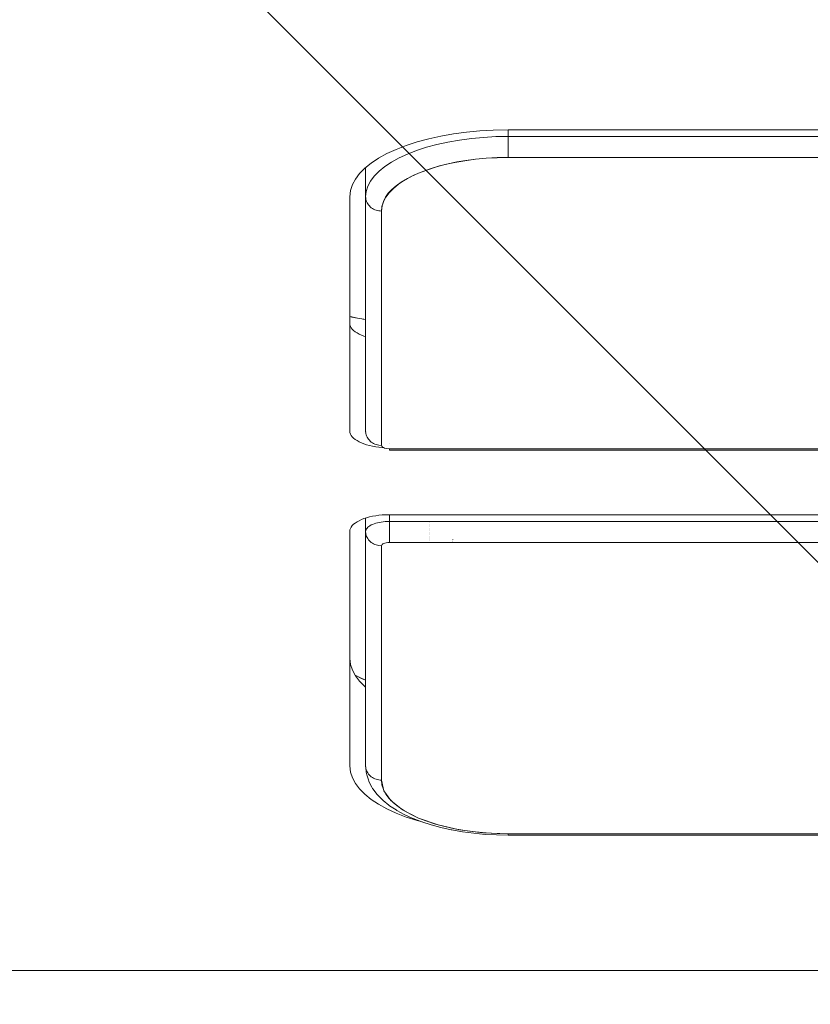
# Model space of a CAD drawing. Header units: inches. Extents: x -462 to -288, y -230 to 11.
# Tile 30 of 58: x -357.483 to -357.09, y -20.659 to -20.169. Entities that reach past the tile are written whole.
import ezdxf

# ---------------------------------------------------------------- set-up
doc = ezdxf.new("R2010")
doc.units = ezdxf.units.IN
doc.header["$LTSCALE"] = 32
doc.header["$MEASUREMENT"] = 0
doc.linetypes.add('Dash Style-1', pattern=[0.083328, 0.041656, -0.041672])
for name, color, linetype, lineweight in [('DashLineFill', 7, 'Dash Style-1', 13), ('Drawing', 7, 'Continuous', 18), ('None', 7, 'Continuous', 18)]:
    doc.layers.add(name, color=color, linetype=linetype, lineweight=lineweight)

# ---------------------------------------------------------------- blocks, each defined once
blk = doc.blocks.new('TiMotion_Handset (2D)')
at = {"layer": 'DashLineFill', "linetype": 'Continuous', "lineweight": 13}
h = blk.add_hatch(dxfattribs=at)
h.set_pattern_fill('Steel', color=253, style=0, pattern_type=2)
h.set_pattern_definition([(45, (0, 0), (-1.61301565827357, 1.935715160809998), []), (45, (-1.0608, 1.0608), (-0.4723460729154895, 0.4167612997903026), [])])
h.paths.add_polyline_path([(-0.5650679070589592, 2.440944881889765), (-0.5636889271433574, 2.443168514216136), (-0.5621892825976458, 2.445271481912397), (-0.5605689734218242, 2.447253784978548), (-0.5588279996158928, 2.449115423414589), (-0.5569663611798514, 2.45085639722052), (-0.5549840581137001, 2.452476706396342), (-0.5528810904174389, 2.453976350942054), (-0.5506574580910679, 2.455355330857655), (-0.5483514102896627, 2.456591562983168), (-0.5460011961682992, 2.457662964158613), (-0.543606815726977, 2.458569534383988), (-0.5411682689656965, 2.459311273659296), (-0.5386855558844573, 2.459888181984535), (-0.5361586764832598, 2.460300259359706), (-0.5335876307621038, 2.460547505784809), (-0.5309724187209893, 2.460629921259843), (0.4425815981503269, 2.460629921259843), (0.4451968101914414, 2.460547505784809), (0.4477678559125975, 2.460300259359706), (0.450294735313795, 2.459888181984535), (0.4527774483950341, 2.459311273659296), (0.4552159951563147, 2.458569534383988), (0.4576103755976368, 2.457662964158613), (0.4599605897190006, 2.456591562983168), (0.4622666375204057, 2.455355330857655), (0.4644902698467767, 2.453976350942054), (0.4665932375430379, 2.452476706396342), (0.4685755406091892, 2.45085639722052), (0.4704371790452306, 2.449115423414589), (0.472178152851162, 2.447253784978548), (0.4737984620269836, 2.445271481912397), (0.4752981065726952, 2.443168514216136), (0.4766770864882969, 2.440944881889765), (0.4779133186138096, 2.43863883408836), (0.478984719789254, 2.436288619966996), (0.47989129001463, 2.433894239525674), (0.4806330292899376, 2.431455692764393), (0.4812099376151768, 2.428972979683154), (0.4816220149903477, 2.426446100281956), (0.4818692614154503, 2.423875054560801), (0.4819516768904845, 2.421259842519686), (0.4819516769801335, 1.765582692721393), (0.4825163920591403, 1.763951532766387), (0.4830058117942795, 1.762300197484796), (0.4834199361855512, 1.760628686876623), (0.4837587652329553, 1.758937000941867), (0.4840222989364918, 1.757225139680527), (0.4842105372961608, 1.755493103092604), (0.4843234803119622, 1.753740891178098), (0.484361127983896, 1.751968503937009), (0.484361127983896, -1.751965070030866), (0.4842787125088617, -1.75458028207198), (0.4840314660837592, -1.757151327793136), (0.4836193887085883, -1.759678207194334), (0.483042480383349, -1.762160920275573), (0.4823007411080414, -1.764599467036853), (0.4813941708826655, -1.766993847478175), (0.4803227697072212, -1.769344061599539), (0.4790865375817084, -1.771650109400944), (0.4777075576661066, -1.773873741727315), (0.4762079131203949, -1.775976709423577), (0.4745876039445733, -1.777959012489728), (0.4728466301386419, -1.779820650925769), (0.4709849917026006, -1.781561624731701), (0.4690026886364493, -1.783181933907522), (0.4668997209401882, -1.784681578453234), (0.4646760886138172, -1.786060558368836), (0.4623700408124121, -1.787296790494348), (0.4600198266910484, -1.788368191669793), (0.4576254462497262, -1.789274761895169), (0.4551868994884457, -1.790016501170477), (0.4527041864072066, -1.790593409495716), (0.4501773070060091, -1.791005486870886), (0.447606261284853, -1.791252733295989), (0.4449910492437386, -1.791335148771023), (-1.79051826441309, -1.791335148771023), (-1.793133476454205, -1.791252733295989), (-1.795704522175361, -1.791005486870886), (-1.798231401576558, -1.790593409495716), (-1.800714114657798, -1.790016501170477), (-1.803152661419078, -1.789274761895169), (-1.8055470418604, -1.788368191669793), (-1.807897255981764, -1.787296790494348), (-1.810203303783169, -1.786060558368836), (-1.81242693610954, -1.784681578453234), (-1.814529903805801, -1.783181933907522), (-1.816512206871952, -1.781561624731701), (-1.818373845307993, -1.779820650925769), (-1.820114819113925, -1.777959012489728), (-1.821735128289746, -1.775976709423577), (-1.823234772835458, -1.773873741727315), (-1.82461375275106, -1.771650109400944), (-1.825849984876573, -1.769344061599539), (-1.826921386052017, -1.766993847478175), (-1.827827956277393, -1.764599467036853), (-1.828569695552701, -1.762160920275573), (-1.82914660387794, -1.759678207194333), (-1.829558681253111, -1.757151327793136), (-1.829805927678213, -1.75458028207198), (-1.829888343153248, -1.751965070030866), (-1.829888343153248, 1.751968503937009), (-1.829805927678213, 1.754583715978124), (-1.829558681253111, 1.75715476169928), (-1.82914660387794, 1.759681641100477), (-1.828569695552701, 1.762164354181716), (-1.827827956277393, 1.764602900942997), (-1.826921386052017, 1.766997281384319), (-1.825849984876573, 1.769347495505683), (-1.82461375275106, 1.771653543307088), (-1.823234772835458, 1.773877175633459), (-1.821735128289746, 1.77598014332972), (-1.820114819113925, 1.777962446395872), (-1.818373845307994, 1.779824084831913), (-1.816512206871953, 1.781565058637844), (-1.814529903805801, 1.783185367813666), (-1.81242693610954, 1.784685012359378), (-1.810203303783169, 1.786063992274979), (-1.807897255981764, 1.787300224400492), (-1.8055470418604, 1.788371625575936), (-1.803152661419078, 1.789278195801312), (-1.800714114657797, 1.79001993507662), (-1.798231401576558, 1.790596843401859), (-1.795704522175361, 1.79100892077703), (-1.793133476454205, 1.791256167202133), (-1.79051826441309, 1.791338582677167), (-0.5703424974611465, 1.791338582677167), (-0.5703424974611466, 2.421259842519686), (-0.5702600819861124, 2.423875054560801), (-0.5700128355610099, 2.426446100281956), (-0.569600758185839, 2.428972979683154), (-0.5690238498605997, 2.431455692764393), (-0.5682821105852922, 2.433894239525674), (-0.5673755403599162, 2.436288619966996), (-0.5663041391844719, 2.43863883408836)])
at = {"layer": 'DashLineFill'}
blk.add_open_spline([(-0.5650679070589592, 2.440944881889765), (-0.559793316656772, 2.450080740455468), (-0.5415215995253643, 2.460629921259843), (-0.04419541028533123, 2.460629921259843), (0.4531307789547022, 2.460629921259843), (0.4714024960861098, 2.450080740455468), (0.4819516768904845, 2.431809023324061), (0.4819516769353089, 2.09342126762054), (0.4819516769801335, 1.765582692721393), (0.484361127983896, 1.759098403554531), (0.484361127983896, 1.716953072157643e-06), (0.484361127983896, -1.76251425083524), (0.473811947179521, -1.780785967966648), (0.4555402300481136, -1.791335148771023), (-0.672763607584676, -1.791335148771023), (-1.801067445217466, -1.791335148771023), (-1.819339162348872, -1.780785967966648), (-1.829888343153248, -1.76251425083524), (-1.829888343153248, 1.716953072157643e-06), (-1.829888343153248, 1.762517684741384), (-1.819339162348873, 1.780789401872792), (-1.801067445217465, 1.791338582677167), (-1.180430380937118, 1.791338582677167), (-0.5703424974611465, 1.791338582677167), (-0.5703424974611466, 2.106299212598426), (-0.5703424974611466, 2.431809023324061), (-0.5650679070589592, 2.440944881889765)], degree=2, knots=[0, 0, 0, 0.001659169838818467, 0.003318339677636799, 0.07987838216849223, 0.08153755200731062, 0.08319672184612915, 0.08485589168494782, 0.1364181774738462, 0.1364181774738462, 0.1375061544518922, 0.4048450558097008, 0.4064547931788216, 0.4080645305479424, 0.4096742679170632, 0.5802364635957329, 0.5818462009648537, 0.5834559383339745, 0.5850656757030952, 0.8524045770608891, 0.8540143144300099, 0.8556240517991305, 0.8572337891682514, 0.9503292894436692, 0.9503292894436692, 0.9983902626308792, 1, 1, 1], dxfattribs=at)
at = {"layer": 'Drawing', "color": 7, "linetype": 'Continuous'}
for p, q in [((0.484361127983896, -1.718944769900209), (0.484361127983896, 1.633858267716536)), ((0.06655405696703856, -0.275590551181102), (0.06655405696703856, 0.4330708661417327)), ((0.2578969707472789, -0.3346456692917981), (0.2578969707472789, 0.4330708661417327)), ((0.06670174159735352, -0.2830006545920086), (0.06655405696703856, -0.275590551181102)), ((0.06709551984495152, -0.2897370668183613), (0.06670174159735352, -0.2830006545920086)), ((0.06773348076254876, -0.2963679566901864), (0.06709551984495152, -0.2897370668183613)), ((0.06861086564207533, -0.3028438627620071), (0.06773348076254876, -0.2963679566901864)), ((0.06972112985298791, -0.3091164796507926), (0.06861086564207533, -0.3028438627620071)), ((0.07105599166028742, -0.3151390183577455), (0.06972112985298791, -0.3091164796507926)), ((0.07260549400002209, -0.3208665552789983), (0.07105599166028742, -0.3151390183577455)), ((0.07435807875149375, -0.3262563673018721), (0.07260549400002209, -0.3208665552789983)), ((0.4099114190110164, -0.3208665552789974), (0.4081588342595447, -0.3262563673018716)), ((0.4105900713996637, -0.3183580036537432), (0.4099114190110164, -0.3208665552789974)), ((0.07630067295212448, -0.3312682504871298), (0.07435807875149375, -0.3262563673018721)), ((0.4081588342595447, -0.3262563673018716), (0.406216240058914, -0.3312682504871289)), ((0.07841878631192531, -0.3358648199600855), (0.07630067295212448, -0.3312682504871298)), ((0.406216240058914, -0.3312682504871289), (0.4040981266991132, -0.3358648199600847)), ((0.08069661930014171, -0.3400117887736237), (0.07841878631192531, -0.3358648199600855)), ((0.2579338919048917, -0.3364981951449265), (0.2578969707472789, -0.3346456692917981)), ((0.2580323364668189, -0.3381822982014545), (0.2579338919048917, -0.3364981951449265)), ((0.4040981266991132, -0.3358648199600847), (0.4018202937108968, -0.3400117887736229)), ((0.08311718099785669, -0.3436782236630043), (0.08069661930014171, -0.3400117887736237)), ((0.224105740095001, -0.3414589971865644), (0.2238281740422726, -0.343027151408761)), ((0.2243250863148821, -0.3398400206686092), (0.224105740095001, -0.3414589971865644)), ((0.2244845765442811, -0.338182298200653), (0.2243250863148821, -0.3398400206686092)), ((0.2245129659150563, -0.3376966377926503), (0.2244845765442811, -0.338182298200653)), ((0.2581918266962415, -0.3398400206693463), (0.2580323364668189, -0.3381822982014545)), ((0.2584111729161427, -0.3414589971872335), (0.2581918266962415, -0.3398400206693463)), ((0.2586887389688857, -0.3430271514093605), (0.2584111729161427, -0.3414589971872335)), ((0.4018202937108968, -0.3400117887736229), (0.3993997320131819, -0.3436782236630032)), ((0.085662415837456, -0.3468367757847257), (0.08311718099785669, -0.3436782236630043)), ((0.08831333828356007, -0.3494638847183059), (0.085662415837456, -0.3468367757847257)), ((0.1608577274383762, -0.3464566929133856), (0.1606902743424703, -0.3477838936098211)), ((0.1686611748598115, -0.3485650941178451), (0.1691468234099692, -0.347312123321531)), ((0.1694249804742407, -0.3464566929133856), (0.1691468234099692, -0.347312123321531)), ((0.2226689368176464, -0.347312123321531), (0.2221832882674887, -0.3485650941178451)), ((0.2231070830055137, -0.3459646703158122), (0.2226689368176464, -0.347312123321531)), ((0.2234944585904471, -0.344532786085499), (0.2231070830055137, -0.3459646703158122)), ((0.2238281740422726, -0.343027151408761), (0.2234944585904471, -0.344532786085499)), ((0.2590224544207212, -0.3445327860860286), (0.2586887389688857, -0.3430271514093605)), ((0.2594098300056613, -0.3459646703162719), (0.2590224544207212, -0.3445327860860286)), ((0.259847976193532, -0.3473121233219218), (0.2594098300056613, -0.3459646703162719)), ((0.2603336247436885, -0.3485650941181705), (0.259847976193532, -0.3473121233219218)), ((0.3433323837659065, -0.3468367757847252), (0.3406814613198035, -0.349463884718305)), ((0.343638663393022, -0.3464566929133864), (0.3433323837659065, -0.3468367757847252)), ((0.3968544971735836, -0.3468367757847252), (0.3942035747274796, -0.349463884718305)), ((0.3993997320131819, -0.3436782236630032), (0.3968544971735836, -0.3468367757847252)), ((0.09105017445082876, -0.3515399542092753), (0.08831333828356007, -0.3494638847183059)), ((0.09385250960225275, -0.3530494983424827), (0.09105017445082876, -0.3515399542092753)), ((0.1602314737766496, -0.3505624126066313), (0.1596694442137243, -0.3532737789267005)), ((0.1669570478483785, -0.3516675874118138), (0.1663207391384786, -0.3524572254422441)), ((0.1669570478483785, -0.3516675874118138), (0.1663270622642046, -0.3524572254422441)), ((0.1669570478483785, -0.3516675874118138), (0.1675621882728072, -0.3507509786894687)), ((0.1681316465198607, -0.3497142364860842), (0.1675621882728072, -0.3507509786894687)), ((0.1686611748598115, -0.3485650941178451), (0.1681316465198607, -0.3497142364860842)), ((0.2198428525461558, -0.3524572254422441), (0.2204791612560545, -0.3516675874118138)), ((0.2210843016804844, -0.3507509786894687), (0.2204791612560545, -0.3516675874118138)), ((0.2216537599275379, -0.3497142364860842), (0.2210843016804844, -0.3507509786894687)), ((0.2221832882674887, -0.3485650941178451), (0.2216537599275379, -0.3497142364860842)), ((0.2608631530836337, -0.3497142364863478), (0.2603336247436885, -0.3485650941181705)), ((0.2614326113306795, -0.3507509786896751), (0.2608631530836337, -0.3497142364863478)), ((0.2620377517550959, -0.3516675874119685), (0.2614326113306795, -0.3507509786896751)), ((0.2626740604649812, -0.3524572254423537), (0.2620377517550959, -0.3516675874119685)), ((0.3379446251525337, -0.3515399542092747), (0.3351422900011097, -0.3530494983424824)), ((0.3406814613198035, -0.349463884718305), (0.3379446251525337, -0.3515399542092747)), ((0.3914667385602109, -0.3515399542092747), (0.3886644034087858, -0.3530494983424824)), ((0.3914667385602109, -0.3515399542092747), (0.3942035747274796, -0.349463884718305)), ((0.09669944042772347, -0.3539812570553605), (0.09385250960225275, -0.3530494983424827)), ((0.09983108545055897, -0.3543307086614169), (0.09669944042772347, -0.3539812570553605)), ((0.216300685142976, -0.3543307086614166), (0.09983108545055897, -0.3543307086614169)), ((0.1596694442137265, -0.3532737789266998), (0.1594012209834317, -0.3543307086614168)), ((0.1628439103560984, -0.3543301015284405), (0.1627785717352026, -0.3543307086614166)), ((0.1635614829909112, -0.3542433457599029), (0.1628439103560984, -0.3543301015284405)), ((0.1642732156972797, -0.3540104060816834), (0.1635614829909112, -0.3542433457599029)), ((0.164973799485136, -0.3536330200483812), (0.1642732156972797, -0.3540104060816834)), ((0.1656580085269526, -0.3531140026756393), (0.164973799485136, -0.3536330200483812)), ((0.1663207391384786, -0.3524572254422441), (0.1656580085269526, -0.3531140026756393)), ((0.2170835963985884, -0.3542433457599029), (0.216300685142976, -0.3543307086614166)), ((0.2177953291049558, -0.3540104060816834), (0.2170835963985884, -0.3542433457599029)), ((0.2184959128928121, -0.3536330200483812), (0.2177953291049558, -0.3540104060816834)), ((0.2191801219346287, -0.3531140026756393), (0.2184959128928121, -0.3536330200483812)), ((0.2198428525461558, -0.3524572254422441), (0.2191801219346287, -0.3531140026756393)), ((0.2633367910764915, -0.3531140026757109), (0.2626740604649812, -0.3524572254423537)), ((0.2640210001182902, -0.3536330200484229), (0.2633367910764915, -0.3531140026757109)), ((0.2647215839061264, -0.3540104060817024), (0.2640210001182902, -0.3536330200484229)), ((0.2654333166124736, -0.3542433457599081), (0.2647215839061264, -0.3540104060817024)), ((0.2662162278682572, -0.3543307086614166), (0.2654333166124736, -0.3542433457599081)), ((0.3826858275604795, -0.3543307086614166), (0.2662162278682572, -0.3543307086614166)), ((0.3294250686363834, -0.3543282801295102), (0.3291637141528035, -0.3543307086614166)), ((0.332295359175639, -0.3539812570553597), (0.3294250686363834, -0.3543282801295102)), ((0.3351422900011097, -0.3530494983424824), (0.332295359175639, -0.3539812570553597)), ((0.3858174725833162, -0.3539812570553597), (0.3826858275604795, -0.3543307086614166)), ((0.3858174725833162, -0.3539812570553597), (0.3886644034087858, -0.3530494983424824))]:
    blk.add_line(p, q, dxfattribs=at)
at = {"layer": 'Drawing'}
for p, q in [((0.06988175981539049, 0.4330708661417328), (0.06988175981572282, -0.275590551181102)), ((0.08034574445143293, 0.4330708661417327), (0.08034574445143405, -0.2755905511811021)), ((0.2251008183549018, 0.4330708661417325), (0.2251008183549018, -0.3346456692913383)), ((0.2258385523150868, -0.3346456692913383), (0.2258385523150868, 0.4330708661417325)), ((0.2612246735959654, 0.433070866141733), (0.2612246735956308, -0.334645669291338)), ((0.2716886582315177, 0.433070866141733), (0.2716886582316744, -0.3346456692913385)), ((0.4164437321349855, 0.4330708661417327), (0.4164437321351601, -0.275590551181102)), ((0.4171814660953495, -0.275590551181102), (0.4171814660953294, 0.4330708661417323)), ((0.06988175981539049, -0.275590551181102), (0.06655405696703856, -0.275590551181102)), ((0.06988175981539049, -0.275590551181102), (0.06999572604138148, -0.2817669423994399)), ((0.07051639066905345, -0.275590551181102), (0.06988175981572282, -0.275590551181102)), ((0.07117151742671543, -0.275590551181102), (0.07051639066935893, -0.275590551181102)), ((0.07184215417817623, -0.275590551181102), (0.0711715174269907, -0.275590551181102)), ((0.07252319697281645, -0.275590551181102), (0.07184215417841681, -0.275590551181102)), ((0.07524740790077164, -0.275590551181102), (0.07252319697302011, -0.275590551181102)), ((0.08034574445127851, -0.275590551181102), (0.07524740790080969, -0.275590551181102)), ((0.08034574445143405, -0.2755905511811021), (0.08043472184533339, -0.2810444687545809)), ((0.08044704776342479, -0.2810806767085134), (0.08034574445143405, -0.275590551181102)), ((0.4159564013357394, -0.2882240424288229), (0.4164437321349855, -0.2755905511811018)), ((0.4164437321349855, -0.2755905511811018), (0.4163424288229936, -0.2810806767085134)), ((0.4167066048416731, -0.2755905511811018), (0.4164437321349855, -0.2755905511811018)), ((0.4169131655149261, -0.2755905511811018), (0.4167066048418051, -0.2755905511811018)), ((0.4170618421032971, -0.2755905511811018), (0.4169131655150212, -0.2755905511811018)), ((0.4171515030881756, -0.2755905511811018), (0.4170618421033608, -0.2755905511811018)), ((0.4170748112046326, -0.281370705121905), (0.4171814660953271, -0.2755905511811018)), ((0.4171814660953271, -0.2755905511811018), (0.4171515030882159, -0.2755905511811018)), ((0.07033675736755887, -0.2878963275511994), (0.06999572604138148, -0.2817669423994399)), ((0.08043472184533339, -0.2810444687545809), (0.08072307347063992, -0.2866402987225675)), ((0.08075018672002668, -0.2865290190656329), (0.08044704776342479, -0.2810806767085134)), ((0.4163424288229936, -0.2810806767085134), (0.4160392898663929, -0.2865290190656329)), ((0.4167556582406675, -0.2871068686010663), (0.4170748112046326, -0.281370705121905)), ((0.0709022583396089, -0.2939320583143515), (0.07033675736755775, -0.2878963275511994)), ((0.08072307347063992, -0.2866402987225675), (0.0811825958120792, -0.291789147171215)), ((0.08125285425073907, -0.2918941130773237), (0.08075018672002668, -0.2865290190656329)), ((0.4144944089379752, -0.2998588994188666), (0.4159564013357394, -0.2882240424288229)), ((0.4160392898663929, -0.2865290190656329), (0.4155366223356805, -0.2918941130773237)), ((0.4167556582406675, -0.2871068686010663), (0.4162264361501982, -0.292755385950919)), ((0.0811825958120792, -0.291789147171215), (0.08179612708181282, -0.2965897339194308)), ((0.08195122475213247, -0.2971351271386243), (0.08125285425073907, -0.2918941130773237)), ((0.4155366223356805, -0.2918941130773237), (0.414838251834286, -0.2971351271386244)), ((0.4154911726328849, -0.298273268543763), (0.4162264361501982, -0.292755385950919)), ((0.0716879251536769, -0.2998281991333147), (0.0709022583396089, -0.2939320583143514)), ((0.08179612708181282, -0.2965897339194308), (0.0825588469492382, -0.3011358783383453)), ((0.08283998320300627, -0.3022121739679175), (0.08195122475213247, -0.2971351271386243)), ((0.414838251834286, -0.2971351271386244), (0.4139494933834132, -0.3022121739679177)), ((0.4145554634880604, -0.3036185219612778), (0.4154911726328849, -0.298273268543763)), ((0.0716879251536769, -0.2998281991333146), (0.07268777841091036, -0.3055398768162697)), ((0.0825588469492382, -0.3011358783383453), (0.08347523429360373, -0.3055022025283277)), ((0.08391236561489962, -0.3070866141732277), (0.08283998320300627, -0.3022121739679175)), ((0.2701391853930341, -0.3031496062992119), (0.2701201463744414, -0.3031496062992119)), ((0.2706013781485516, -0.3031496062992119), (0.2705842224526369, -0.3031496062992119)), ((0.2710175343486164, -0.3031496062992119), (0.2710023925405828, -0.3031496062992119)), ((0.2713844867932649, -0.3031496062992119), (0.2713714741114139, -0.3031496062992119)), ((0.4120577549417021, -0.3104951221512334), (0.4144944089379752, -0.2998588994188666)), ((0.4139494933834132, -0.3022121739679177), (0.4128771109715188, -0.307086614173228)), ((0.0738942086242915, -0.3110236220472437), (0.07268777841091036, -0.3055398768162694)), ((0.08347523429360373, -0.3055022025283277), (0.0845581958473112, -0.3097499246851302)), ((0.08516021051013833, -0.3117213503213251), (0.08391236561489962, -0.3070866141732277)), ((0.4128771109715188, -0.307086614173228), (0.4116292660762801, -0.3117213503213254)), ((0.4133619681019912, -0.3090551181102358), (0.4145013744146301, -0.3038760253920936)), ((0.4145554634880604, -0.3036185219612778), (0.4145013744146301, -0.3038760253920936)), ((0.07529803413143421, -0.3162377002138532), (0.0738942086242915, -0.3110236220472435)), ((0.0845581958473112, -0.3097499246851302), (0.08582935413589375, -0.3139310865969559)), ((0.08657402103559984, -0.3160811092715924), (0.08516021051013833, -0.3117213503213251)), ((0.4086464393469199, -0.3201327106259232), (0.4120577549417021, -0.3104951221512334)), ((0.4116292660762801, -0.3117213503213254), (0.4102154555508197, -0.3160811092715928)), ((0.4120361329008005, -0.3139795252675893), (0.4133619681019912, -0.3090551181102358)), ((0.07529803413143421, -0.316237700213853), (0.07688857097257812, -0.321142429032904)), ((0.08582935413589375, -0.3139310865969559), (0.0873203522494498, -0.3180913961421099)), ((0.08814303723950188, -0.3201327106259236), (0.08657402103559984, -0.3160811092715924)), ((0.2612409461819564, -0.3149606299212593), (0.2612246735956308, -0.3149606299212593)), ((0.2618761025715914, -0.3149606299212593), (0.2618593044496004, -0.3149606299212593)), ((0.262531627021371, -0.3149606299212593), (0.2625144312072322, -0.3149606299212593)), ((0.2632025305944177, -0.3149606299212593), (0.2631850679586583, -0.3149606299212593)), ((0.2638837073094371, -0.3149606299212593), (0.2638661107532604, -0.3149606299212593)), ((0.2645699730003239, -0.3149606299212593), (0.2645523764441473, -0.3149606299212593)), ((0.2652561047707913, -0.3149606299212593), (0.2652386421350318, -0.3149606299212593)), ((0.2659368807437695, -0.3149606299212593), (0.2659196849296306, -0.3149606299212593)), ((0.2666071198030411, -0.3149606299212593), (0.2665903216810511, -0.3149606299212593)), ((0.2672617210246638, -0.3149606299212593), (0.267245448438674, -0.3149606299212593)), ((0.2678957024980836, -0.3149606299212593), (0.2678800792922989, -0.3149606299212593)), ((0.2685042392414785, -0.3149606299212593), (0.2684893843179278, -0.3149606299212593)), ((0.2690826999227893, -0.3149606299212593), (0.2690687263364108, -0.3149606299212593)), ((0.2696266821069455, -0.3149606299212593), (0.2696136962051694, -0.3149606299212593)), ((0.2701320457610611, -0.3149606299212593), (0.2701201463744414, -0.3149606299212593)), ((0.2705949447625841, -0.3149606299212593), (0.2705842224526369, -0.3149606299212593)), ((0.4102154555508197, -0.3160811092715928), (0.4086464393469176, -0.320132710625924)), ((0.4105339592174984, -0.3186117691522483), (0.4120361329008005, -0.3139795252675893)), ((0.07865371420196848, -0.3257004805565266), (0.07688857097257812, -0.3211424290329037)), ((0.0873203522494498, -0.3180913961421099), (0.08905185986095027, -0.3222140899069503)), ((0.08985531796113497, -0.3238453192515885), (0.08814303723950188, -0.3201327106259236)), ((0.08905185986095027, -0.3222140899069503), (0.09071826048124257, -0.3255964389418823)), ((0.4045181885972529, -0.3282045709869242), (0.4086464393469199, -0.3201327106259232)), ((0.4086464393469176, -0.320132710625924), (0.4069341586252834, -0.3238453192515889)), ((0.4088668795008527, -0.3229165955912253), (0.4087055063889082, -0.3233262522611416)), ((0.4088668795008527, -0.3229165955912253), (0.4105339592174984, -0.3186117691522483)), ((0.07865371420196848, -0.3257004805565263), (0.08058003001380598, -0.3298771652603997)), ((0.09169783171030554, -0.3271906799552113), (0.08985531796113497, -0.3238453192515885)), ((0.09071826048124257, -0.3255964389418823), (0.09255960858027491, -0.3287498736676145)), ((0.09365655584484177, -0.3301433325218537), (0.09169783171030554, -0.3271906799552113)), ((0.405091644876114, -0.3271906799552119), (0.4031329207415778, -0.3301433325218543)), ((0.4068704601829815, -0.3273050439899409), (0.4048958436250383, -0.3308902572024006)), ((0.4069341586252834, -0.3238453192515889), (0.405091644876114, -0.3271906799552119)), ((0.4068704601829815, -0.3273050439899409), (0.4087055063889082, -0.3233262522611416)), ((0.08265285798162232, -0.3336406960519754), (0.08058003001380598, -0.3298771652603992)), ((0.09255960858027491, -0.3287498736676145), (0.09439790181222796, -0.3313590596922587)), ((0.09571658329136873, -0.3326808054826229), (0.09365655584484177, -0.3301433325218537)), ((0.09439790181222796, -0.3313590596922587), (0.0962512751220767, -0.333506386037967)), ((0.09786223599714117, -0.3347837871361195), (0.09571658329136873, -0.3326808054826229)), ((0.4010728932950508, -0.3326808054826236), (0.3989272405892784, -0.3347837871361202)), ((0.4000047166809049, -0.3339701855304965), (0.4045181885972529, -0.3282045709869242)), ((0.4031329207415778, -0.3301433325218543), (0.4010728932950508, -0.3326808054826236)), ((0.402532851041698, -0.334526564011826), (0.404648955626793, -0.3313366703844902)), ((0.4048958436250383, -0.3308902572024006), (0.404648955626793, -0.3313366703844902)), ((0.08485642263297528, -0.3369624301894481), (0.08265285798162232, -0.333640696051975)), ((0.08485642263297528, -0.3369624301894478), (0.08717395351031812, -0.3398170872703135)), ((0.0962512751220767, -0.333506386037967), (0.0981442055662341, -0.3352519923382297)), ((0.1000771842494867, -0.3364362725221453), (0.09786223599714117, -0.3347837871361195)), ((0.0981442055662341, -0.3352519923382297), (0.1001024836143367, -0.3366301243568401)), ((0.1023445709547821, -0.3376256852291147), (0.1000771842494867, -0.3364362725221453)), ((0.1001024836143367, -0.3366301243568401), (0.1021544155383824, -0.3376531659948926)), ((0.1021544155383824, -0.3376531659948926), (0.1043323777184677, -0.338312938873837)), ((0.1046471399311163, -0.3383429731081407), (0.1023445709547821, -0.3376256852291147)), ((0.2227227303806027, -0.3346456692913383), (0.2226887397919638, -0.3346456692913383)), ((0.2242522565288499, -0.338103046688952), (0.2245550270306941, -0.3376310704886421)), ((0.2245550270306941, -0.3376310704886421), (0.2247831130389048, -0.3370341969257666)), ((0.2247831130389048, -0.3370341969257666), (0.2249573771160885, -0.3362576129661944)), ((0.2249573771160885, -0.3362576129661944), (0.2251008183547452, -0.3346456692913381)), ((0.2258385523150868, -0.3346456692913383), (0.2251008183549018, -0.3346456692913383)), ((0.2612246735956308, -0.3346456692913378), (0.2578969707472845, -0.3346456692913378)), ((0.2612436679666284, -0.3356750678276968), (0.2612246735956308, -0.3346456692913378)), ((0.2716886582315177, -0.3346456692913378), (0.2612246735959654, -0.3346456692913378)), ((0.2613005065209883, -0.3366966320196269), (0.2612436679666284, -0.3356750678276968)), ((0.261394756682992, -0.3377025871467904), (0.2613005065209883, -0.3366966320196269)), ((0.2716886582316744, -0.3346456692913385), (0.2717388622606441, -0.3355111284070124)), ((0.2717388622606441, -0.3355111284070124), (0.2718341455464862, -0.3362699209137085)), ((0.2718341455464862, -0.3362699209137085), (0.2719745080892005, -0.3369220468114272)), ((0.2719745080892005, -0.3369220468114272), (0.2721599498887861, -0.337467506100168)), ((0.2721599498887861, -0.337467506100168), (0.2723904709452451, -0.3379062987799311)), ((0.3898221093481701, -0.3385826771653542), (0.3951060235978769, -0.3374295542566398)), ((0.3944449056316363, -0.3376256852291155), (0.3921423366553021, -0.3383429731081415)), ((0.3967122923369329, -0.336436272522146), (0.3944449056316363, -0.3376256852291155)), ((0.3951060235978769, -0.3374295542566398), (0.4000047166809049, -0.3339701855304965)), ((0.3989272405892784, -0.3347837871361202), (0.3967122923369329, -0.336436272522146)), ((0.4022192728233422, -0.3349651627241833), (0.3999771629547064, -0.3377269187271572)), ((0.402532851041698, -0.334526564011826), (0.4022192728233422, -0.3349651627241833)), ((0.08958781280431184, -0.3421829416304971), (0.08717395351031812, -0.339817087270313)), ((0.09207962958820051, -0.3440419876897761), (0.08958781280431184, -0.3421829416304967)), ((0.1043323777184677, -0.338312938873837), (0.1069673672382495, -0.3385826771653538)), ((0.1069673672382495, -0.3385826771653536), (0.1046471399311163, -0.3383429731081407)), ((0.1060112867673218, -0.3425196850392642), (0.1056767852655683, -0.3430990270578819)), ((0.1062987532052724, -0.341910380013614), (0.1060112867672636, -0.3425196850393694)), ((0.1065369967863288, -0.3412757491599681), (0.1062987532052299, -0.3419103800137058)), ((0.1067242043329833, -0.340620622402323), (0.1065369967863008, -0.3412757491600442)), ((0.1068589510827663, -0.3399499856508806), (0.1067242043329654, -0.3406206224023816)), ((0.1068589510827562, -0.3399499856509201), (0.1069402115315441, -0.3392689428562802)), ((0.1069402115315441, -0.3392689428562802), (0.1069673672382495, -0.3385826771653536)), ((0.2234369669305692, -0.3385826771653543), (0.1069673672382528, -0.3385826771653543)), ((0.2221463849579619, -0.3430990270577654), (0.2224808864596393, -0.3425196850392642)), ((0.2224808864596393, -0.3425196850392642), (0.2227683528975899, -0.341910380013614)), ((0.2227683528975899, -0.341910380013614), (0.2230065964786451, -0.3412757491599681)), ((0.2230065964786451, -0.3412757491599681), (0.2231938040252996, -0.340620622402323)), ((0.2231938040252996, -0.340620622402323), (0.2233285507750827, -0.3399499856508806)), ((0.2233285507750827, -0.3399499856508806), (0.2234369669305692, -0.3385826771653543)), ((0.2234369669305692, -0.3385826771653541), (0.2238416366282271, -0.3384435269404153)), ((0.2238416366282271, -0.3384435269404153), (0.2242522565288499, -0.338103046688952)), ((0.2615257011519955, -0.3386852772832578), (0.261394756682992, -0.3377025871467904)), ((0.2616923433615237, -0.3396372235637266), (0.2615257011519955, -0.3386852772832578)), ((0.2618934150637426, -0.3405511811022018), (0.2616923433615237, -0.3396372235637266)), ((0.2621273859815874, -0.3414201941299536), (0.2618934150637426, -0.3405511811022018)), ((0.2623924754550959, -0.3422376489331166), (0.2621273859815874, -0.3414201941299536)), ((0.262686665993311, -0.3429973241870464), (0.2623924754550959, -0.3422376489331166)), ((0.2723964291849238, -0.3425196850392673), (0.2720619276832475, -0.3430990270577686)), ((0.2723904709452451, -0.3379062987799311), (0.2726660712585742, -0.3382384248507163)), ((0.2726838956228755, -0.341910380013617), (0.2723964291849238, -0.3425196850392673)), ((0.2726660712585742, -0.3382384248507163), (0.2729867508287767, -0.3384638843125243)), ((0.2729221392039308, -0.341275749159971), (0.2726838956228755, -0.341910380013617)), ((0.2731093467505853, -0.3406206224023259), (0.2729221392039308, -0.341275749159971)), ((0.2729867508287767, -0.3384638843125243), (0.2733525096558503, -0.3385826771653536)), ((0.2732440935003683, -0.3399499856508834), (0.2731093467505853, -0.3406206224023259)), ((0.2733525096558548, -0.3385826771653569), (0.2732440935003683, -0.3399499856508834)), ((0.3898221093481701, -0.3385826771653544), (0.2733525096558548, -0.3385826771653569)), ((0.3885315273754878, -0.3430990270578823), (0.388866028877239, -0.3425196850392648)), ((0.3888660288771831, -0.3425196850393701), (0.3891534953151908, -0.3419103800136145)), ((0.3891534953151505, -0.3419103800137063), (0.389391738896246, -0.3412757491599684)), ((0.3893917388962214, -0.3412757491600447), (0.3895789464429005, -0.3406206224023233)), ((0.389578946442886, -0.3406206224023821), (0.3897136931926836, -0.3399499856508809)), ((0.3897136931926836, -0.3399499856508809), (0.3898221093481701, -0.3385826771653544)), ((0.3897949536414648, -0.3392689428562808), (0.3897136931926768, -0.3399499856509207)), ((0.3898221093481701, -0.3385826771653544), (0.3897949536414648, -0.3392689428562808)), ((0.3921423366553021, -0.3383429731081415), (0.3898221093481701, -0.3385826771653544)), ((0.3943747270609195, -0.3426665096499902), (0.3968164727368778, -0.3408448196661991)), ((0.3968164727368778, -0.3408448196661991), (0.3972499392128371, -0.3404518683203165)), ((0.3972499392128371, -0.3404518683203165), (0.3996010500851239, -0.3381475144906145)), ((0.3999771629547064, -0.3377269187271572), (0.3996010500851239, -0.3381475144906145)), ((0.09983108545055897, -0.3464566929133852), (0.08535613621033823, -0.3464566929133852)), ((0.09463043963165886, -0.3453800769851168), (0.09207962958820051, -0.3440419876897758)), ((0.09463043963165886, -0.3453800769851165), (0.09722082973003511, -0.346187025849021)), ((0.09983108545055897, -0.3464566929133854), (0.09722082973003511, -0.3461870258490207)), ((0.09983108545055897, -0.3464566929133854), (0.1004530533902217, -0.3464267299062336)), ((0.216300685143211, -0.3464566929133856), (0.09983108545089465, -0.3464566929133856)), ((0.1004530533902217, -0.3464267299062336), (0.1010702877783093, -0.3463370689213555)), ((0.1010702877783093, -0.3463370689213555), (0.1016780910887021, -0.3461883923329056)), ((0.1016780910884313, -0.3461883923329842), (0.1022718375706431, -0.3459818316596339)), ((0.1028470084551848, -0.3457189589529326), (0.1022718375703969, -0.3459818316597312)), ((0.1033992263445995, -0.3454017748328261), (0.1028470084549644, -0.3457189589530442)), ((0.1039242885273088, -0.3450326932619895), (0.1033992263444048, -0.3454017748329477)), ((0.1044181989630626, -0.3446145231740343), (0.1039242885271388, -0.3450326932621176)), ((0.1048771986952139, -0.3441504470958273), (0.1044181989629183, -0.3446145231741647)), ((0.105297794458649, -0.3436439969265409), (0.1048771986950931, -0.3441504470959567)), ((0.1056767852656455, -0.3430990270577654), (0.1052977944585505, -0.3436439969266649)), ((0.1606748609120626, -0.3474291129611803), (0.1602314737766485, -0.3505624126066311)), ((0.1607972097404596, -0.3464566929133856), (0.1606748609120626, -0.3474291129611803)), ((0.216300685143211, -0.3464566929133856), (0.2175398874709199, -0.3463370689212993)), ((0.216712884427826, -0.3464163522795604), (0.2163006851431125, -0.3464566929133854)), ((0.2175398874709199, -0.3463370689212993), (0.2181476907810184, -0.3461883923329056)), ((0.2181476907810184, -0.3461883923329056), (0.2187414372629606, -0.3459818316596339)), ((0.2187414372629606, -0.3459818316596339), (0.2193166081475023, -0.3457189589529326)), ((0.2193166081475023, -0.3457189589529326), (0.2198688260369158, -0.3454017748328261)), ((0.2198688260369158, -0.3454017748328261), (0.2203938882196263, -0.3450326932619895)), ((0.2203938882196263, -0.3450326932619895), (0.220887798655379, -0.3446145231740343)), ((0.220887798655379, -0.3446145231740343), (0.2213467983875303, -0.3441504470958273)), ((0.2213467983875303, -0.3441504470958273), (0.2217673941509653, -0.3436439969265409)), ((0.2217673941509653, -0.3436439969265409), (0.2221463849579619, -0.3430990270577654)), ((0.266216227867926, -0.346456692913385), (0.2595698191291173, -0.346456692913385)), ((0.2630077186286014, -0.3436934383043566), (0.262686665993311, -0.3429973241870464)), ((0.2633531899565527, -0.3443206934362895), (0.2630077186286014, -0.3436934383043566)), ((0.2637204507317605, -0.3448743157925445), (0.2633531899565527, -0.3443206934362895)), ((0.2641067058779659, -0.3453500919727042), (0.2637204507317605, -0.3448743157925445)), ((0.2645090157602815, -0.3457444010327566), (0.2641067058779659, -0.3453500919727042)), ((0.2649243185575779, -0.3460542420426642), (0.2645090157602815, -0.3457444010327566)), ((0.2653494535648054, -0.3462772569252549), (0.2649243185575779, -0.3460542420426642)), ((0.2657811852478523, -0.3464117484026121), (0.2653494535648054, -0.3462772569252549)), ((0.266216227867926, -0.346456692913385), (0.2657811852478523, -0.3464117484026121)), ((0.2674554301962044, -0.346337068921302), (0.2662162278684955, -0.3464566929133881)), ((0.3826858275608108, -0.3464566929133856), (0.2662162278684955, -0.3464566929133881)), ((0.2680632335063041, -0.3461883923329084), (0.2674554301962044, -0.346337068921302)), ((0.2686569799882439, -0.3459818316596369), (0.2680632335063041, -0.3461883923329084)), ((0.2692321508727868, -0.3457189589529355), (0.2686569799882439, -0.3459818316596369)), ((0.2697843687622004, -0.3454017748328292), (0.2692321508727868, -0.3457189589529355)), ((0.2703094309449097, -0.3450326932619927), (0.2697843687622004, -0.3454017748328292)), ((0.2708033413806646, -0.3446145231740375), (0.2703094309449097, -0.3450326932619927)), ((0.2712623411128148, -0.3441504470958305), (0.2708033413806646, -0.3446145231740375)), ((0.2716829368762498, -0.343643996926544), (0.2712623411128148, -0.3441504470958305)), ((0.2720619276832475, -0.3430990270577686), (0.2716829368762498, -0.343643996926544)), ((0.3401507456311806, -0.3464566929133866), (0.3386523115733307, -0.3497056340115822)), ((0.3401396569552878, -0.3464566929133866), (0.3393880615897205, -0.3482292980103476)), ((0.3826858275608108, -0.3464566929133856), (0.3839250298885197, -0.3463370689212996)), ((0.3833077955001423, -0.3464267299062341), (0.3826858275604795, -0.3464566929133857)), ((0.3859169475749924, -0.3461571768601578), (0.3833077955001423, -0.3464267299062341)), ((0.3839250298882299, -0.3463370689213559), (0.3833077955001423, -0.3464267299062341)), ((0.3845328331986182, -0.3461883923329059), (0.3839250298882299, -0.3463370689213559)), ((0.3845328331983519, -0.3461883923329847), (0.3851265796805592, -0.3459818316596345)), ((0.3851265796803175, -0.3459818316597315), (0.3857017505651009, -0.345718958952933)), ((0.385701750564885, -0.3457189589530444), (0.3862539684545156, -0.3454017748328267)), ((0.3865308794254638, -0.3460678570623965), (0.3859169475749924, -0.3461571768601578)), ((0.3862539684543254, -0.3454017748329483), (0.386779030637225, -0.3450326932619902)), ((0.3871332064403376, -0.3459197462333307), (0.3865308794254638, -0.3460678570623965)), ((0.3867790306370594, -0.3450326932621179), (0.3872729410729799, -0.3446145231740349)), ((0.3871332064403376, -0.3459197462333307), (0.3897137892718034, -0.3451158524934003)), ((0.3872729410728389, -0.3446145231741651), (0.38773194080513, -0.344150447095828)), ((0.3877319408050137, -0.344150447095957), (0.3881525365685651, -0.3436439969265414)), ((0.3881525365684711, -0.3436439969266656), (0.3885315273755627, -0.3430990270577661)), ((0.3902923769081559, -0.344912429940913), (0.3897137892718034, -0.3451158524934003)), ((0.3902923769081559, -0.344912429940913), (0.3908482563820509, -0.3446535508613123)), ((0.3933725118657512, -0.343329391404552), (0.3908482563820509, -0.3446535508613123)), ((0.3938900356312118, -0.3430230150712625), (0.3933725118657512, -0.343329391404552)), ((0.3943747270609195, -0.3426665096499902), (0.3938900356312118, -0.3430230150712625)), ((0.16017497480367, -0.3504604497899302), (0.1595710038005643, -0.3533837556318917)), ((0.3393888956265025, -0.3482274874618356), (0.3376623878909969, -0.3516919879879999)), ((0.1595710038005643, -0.3533837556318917), (0.1593325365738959, -0.3543307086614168))]:
    blk.add_line(p, q, dxfattribs=at)
blk = doc.blocks.new('Group-67')
at = {"layer": 'None', "color": 7, "rotation": 270}
blk.add_blockref('TiMotion_Handset (2D)', (49.85433070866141, -30), dxfattribs=at)
blk = doc.blocks.new('SL Credenza Desk Top (2D)')
at = {"layer": 'None'}
blk.add_blockref('Group-67', (0, 0), dxfattribs=at)
at = {"layer": 'Drawing', "color": 0, "flags": 1}
for tag in ['Catalog', 'Option1', 'Option2', 'Option3', 'Option4', 'Option5', 'Option6', 'Option7', 'Option8', 'Option9', 'Option10', 'Option11', 'Option12', 'FinishGroup', 'Discount', 'Tag', 'Custom', 'Item2', 'Item3', 'Item6', 'Item9', 'Item10', 'Item12', 'Item13', 'Item16', 'Item19', 'Item20', 'Item21', 'Item22', 'Item23', 'Item24', 'Item25', 'Item8', 'Item18', 'Item1', 'Item4', 'Item5', 'Item7', 'Item11', 'Item14', 'Item15', 'Item17']:
    blk.add_attdef(tag, (-47.35957234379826, -5.664367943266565), '', height=0.007086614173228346, dxfattribs=at)

msp = doc.modelspace()

# ---------------------------------------------------------------- block references
at = {"layer": 'Drawing'}
msp.add_blockref('SL Credenza Desk Top (2D)', (-406.8188964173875, 9.842519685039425), dxfattribs=at)

doc.saveas('drawing.dxf')
